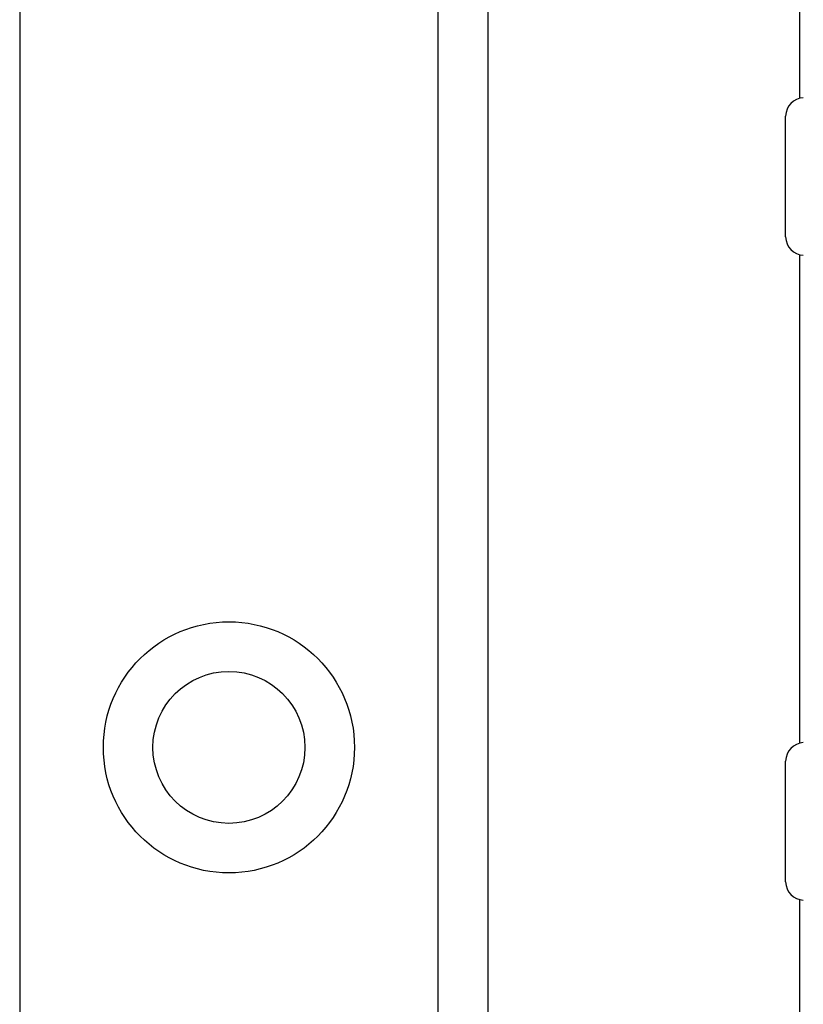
# Model space of a CAD drawing. Header units: inches. Extents: x 5.2 to 98, y 7.4 to 63.6.
# Tile 54 of 82: x 28.3 to 29.3, y 44.9 to 46.2. Entities that reach past the tile are written whole.
import ezdxf

# ---------------------------------------------------------------- set-up
doc = ezdxf.new("R2010")
doc.units = ezdxf.units.IN
doc.header["$LTSCALE"] = 6.250991
doc.header["$MEASUREMENT"] = 0
doc.layers.add('Visible Edges(ANSI)', color=7, linetype='Continuous', lineweight=25)
doc.layers.add('Visible Tangent Edges(ANSI)', color=7, linetype='Continuous', lineweight=25)

msp = doc.modelspace()

# ---------------------------------------------------------------- linework, layer by layer
at = {"layer": 'Visible Edges(ANSI)'}
for p, q in [((29.3312, 46.1391), (29.3312, 49.942)), ((28.9012, 49.4069), (28.9012, 22.3467)), ((29.3117, 45.9482), (29.3117, 46.1144)), ((29.3312, 45.2507), (29.3312, 45.9235)), ((29.3117, 45.0598), (29.3117, 45.226)), ((29.3312, 26.7185), (29.3312, 45.0351))]:
    msp.add_line(p, q, dxfattribs=at)
msp.add_circle((28.5446, 45.2449), 0.1047, dxfattribs=at)
for centre, start, end in [((29.3371, 46.1144), 92.5, 180), ((29.3371, 45.9482), 180, 267.5), ((29.3371, 45.226), 92.5, 180), ((29.3371, 45.0598), 180, 267.5)]:
    msp.add_arc(centre, 0.0254, start, end, dxfattribs=at)
at = {"layer": 'Visible Tangent Edges(ANSI)'}
for p, q in [((28.2563, 49.4069), (28.2563, 22.3467)), ((28.8329, 22.3467), (28.8329, 49.4069))]:
    msp.add_line(p, q, dxfattribs=at)
msp.add_circle((28.5446, 45.2449), 0.173, dxfattribs=at)

doc.saveas('drawing.dxf')
